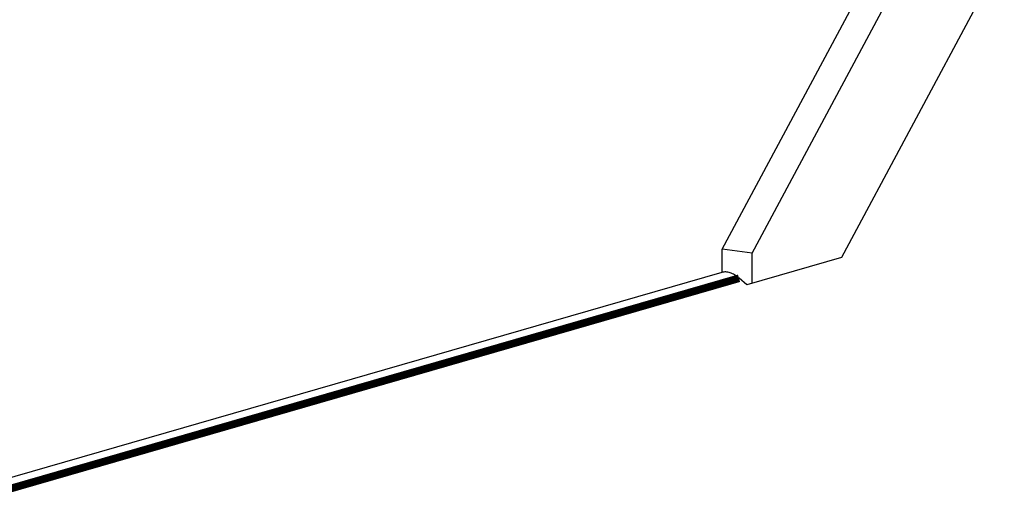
# Model space of a CAD drawing. Header units: inches. Extents: x -28 to 813, y -36 to 558.
# Tile 29 of 93: x 278 to 310, y 337 to 352. Entities that reach past the tile are written whole.
import ezdxf

# ---------------------------------------------------------------- set-up
doc = ezdxf.new("R2010")
doc.units = ezdxf.units.IN

# ---------------------------------------------------------------- blocks, each defined once
blk = doc.blocks.new('N2605-04170', base_point=(241.817, 273.081))
at = {"color": 7, "linetype": 'Continuous'}
for p, q in [((300.453, 344.873), (312.099, 366.607)), ((301.419, 344.744), (313.065, 366.477)), ((312.988, 360.792), (304.313, 344.604)), ((300.453, 344.128), (300.453, 344.873)), ((301.419, 344.744), (300.453, 344.873)), ((304.313, 344.604), (301.245, 343.719)), ((301.419, 343.769), (301.419, 344.744)), ((300.44, 344.125), (265.114, 333.927)), ((301.245, 343.719), (300.995, 343.935))]:
    blk.add_line(p, q, dxfattribs=at)
at = {"color": 3, "linetype": 'Continuous', "const_width": 0.25}
blk.add_lwpolyline([(300.995, 343.935), (265.417, 333.665)], dxfattribs=at)
at = {"color": 7, "linetype": 'Continuous'}
blk.add_open_spline([(300.995, 343.935), (300.947, 343.973), (300.858, 344.045), (300.713, 344.115), (300.572, 344.148), (300.483, 344.132), (300.44, 344.125)], degree=3, knots=[0, 0, 0, 0, 0.1820823, 0.340912, 0.480666, 0.6093347, 0.6093347, 0.6093347, 0.6093347], dxfattribs=at)
blk = doc.blocks.new('N2605-64170', base_point=(42.656, 167.422))
blk.add_blockref('N2605-04170', (241.817, 273.081))
blk = doc.blocks.new('N2605-96570__120', base_point=(42.656, 167.422))
blk.add_blockref('N2605-64170', (42.656, 167.422))
blk = doc.blocks.new('Gen1', base_point=(419.4, 356.4))
blk.add_blockref('N2605-96570__120', (42.656, 167.422))

msp = doc.modelspace()

# ---------------------------------------------------------------- block references
msp.add_blockref('Gen1', (419.4, 356.4))

doc.saveas('drawing.dxf')
